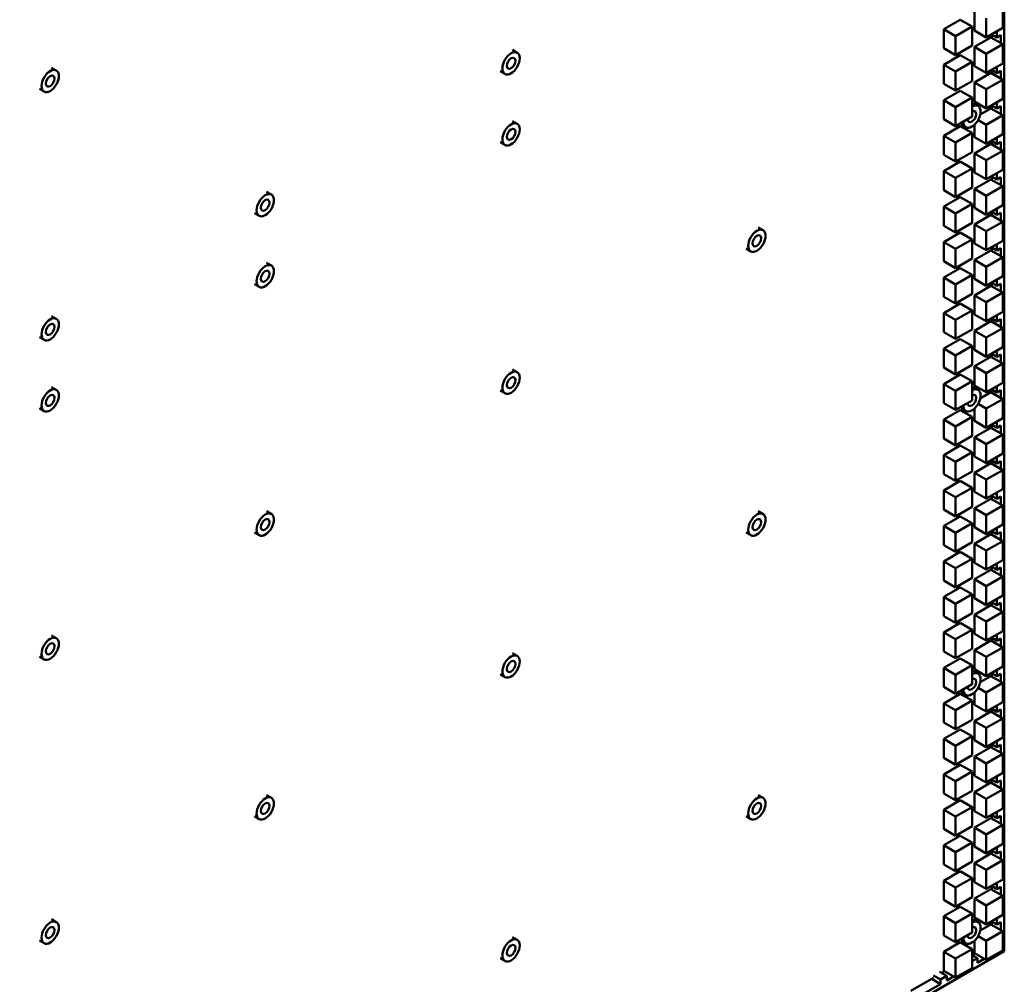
# Model space of a CAD drawing. Header units: millimetres. Extents: x 0 to 6049, y -120 to 1682.
# Tile 209 of 256: x 2166 to 2254, y 466 to 553. Entities that reach past the tile are written whole.
import ezdxf

# ---------------------------------------------------------------- set-up
doc = ezdxf.new("R2010")
doc.units = ezdxf.units.MM
doc.header["$LTSCALE"] = 2
doc.layers.add('Sichtbar (ISO)', color=7, linetype='Continuous', lineweight=50)

msp = doc.modelspace()

# ---------------------------------------------------------------- linework, layer by layer
at = {"layer": 'Sichtbar (ISO)'}
for p, q in [((2254.318, 468.998), (2254.318, 672.959)), ((2251.631, 553.475), (2251.631, 551.76)), ((2254.176, 552.005), (2254.176, 553.72)), ((2250.353, 552.738), (2248.868, 551.88)), ((2250.353, 552.738), (2251.414, 552.125)), ((2252.691, 552.863), (2252.691, 551.148)), ((2248.868, 551.88), (2248.868, 550.166)), ((2248.868, 551.88), (2249.929, 551.268)), ((2251.414, 552.125), (2249.929, 551.268)), ((2251.414, 550.411), (2251.414, 552.125)), ((2251.631, 551.76), (2252.691, 551.148)), ((2252.691, 551.148), (2254.176, 552.005)), ((2253.153, 551.415), (2253.646, 551.13)), ((2253.186, 551.102), (2253.186, 551.395)), ((2253.646, 551.13), (2253.646, 551.699)), ((2249.929, 551.268), (2249.929, 549.553)), ((2253.115, 551.143), (2251.631, 550.286)), ((2254.176, 550.531), (2252.691, 549.673)), ((2253.115, 551.143), (2254.176, 550.531)), ((2253.999, 551.334), (2253.646, 551.13)), ((2253.999, 551.334), (2253.999, 550.633)), ((2254.176, 548.816), (2254.176, 550.531)), ((2210.108, 550.017), (2210.532, 549.772)), ((2248.868, 550.166), (2249.929, 549.553)), ((2249.929, 549.553), (2251.414, 550.411)), ((2251.631, 550.286), (2251.631, 548.571)), ((2251.631, 550.286), (2252.691, 549.673)), ((2252.691, 549.673), (2252.691, 547.959)), ((2250.353, 549.548), (2248.868, 548.691)), ((2251.414, 548.936), (2249.929, 548.079)), ((2250.353, 549.548), (2251.414, 548.936)), ((2251.414, 547.221), (2251.414, 548.936)), ((2252.691, 547.959), (2254.176, 548.816)), ((2168.678, 548.422), (2169.102, 548.177)), ((2209.008, 548.111), (2209.432, 547.866)), ((2248.868, 548.691), (2248.868, 546.976)), ((2248.868, 548.691), (2249.929, 548.079)), ((2249.929, 548.079), (2249.929, 546.364)), ((2251.631, 548.571), (2252.691, 547.959)), ((2253.115, 547.954), (2251.631, 547.096)), ((2253.115, 547.954), (2254.176, 547.341)), ((2253.153, 548.225), (2253.646, 547.941)), ((2253.186, 547.913), (2253.186, 548.206)), ((2253.646, 547.941), (2253.646, 548.51)), ((2253.999, 548.145), (2253.646, 547.941)), ((2253.999, 548.145), (2253.999, 547.443)), ((2248.868, 546.976), (2249.929, 546.364)), ((2249.929, 546.364), (2251.414, 547.221)), ((2251.631, 547.096), (2251.631, 545.382)), ((2251.631, 547.096), (2252.691, 546.484)), ((2254.176, 547.341), (2252.691, 546.484)), ((2254.176, 545.627), (2254.176, 547.341)), ((2167.578, 546.517), (2168.002, 546.272)), ((2250.353, 546.359), (2248.868, 545.502)), ((2250.353, 546.359), (2251.414, 545.746)), ((2252.691, 546.484), (2252.691, 544.769)), ((2248.868, 545.502), (2248.868, 543.787)), ((2248.868, 545.502), (2249.929, 544.889)), ((2251.414, 545.746), (2249.929, 544.889)), ((2251.414, 544.032), (2251.414, 545.746)), ((2251.537, 545.226), (2251.961, 544.981)), ((2251.631, 545.382), (2252.691, 544.769)), ((2252.691, 544.769), (2254.176, 545.627)), ((2253.646, 544.751), (2253.646, 545.32)), ((2249.929, 544.889), (2249.929, 543.175)), ((2253.115, 544.764), (2252.159, 544.212)), ((2253.115, 544.764), (2254.176, 544.152)), ((2253.153, 545.036), (2253.646, 544.751)), ((2253.186, 544.723), (2253.186, 545.017)), ((2253.999, 544.955), (2253.646, 544.751)), ((2253.999, 544.955), (2253.999, 544.254)), ((2210.108, 543.632), (2210.532, 543.387)), ((2248.868, 543.787), (2249.929, 543.175)), ((2249.929, 543.175), (2251.414, 544.032)), ((2251.963, 543.715), (2252.691, 543.294)), ((2254.176, 544.152), (2252.691, 543.294)), ((2254.176, 542.437), (2254.176, 544.152)), ((2250.353, 543.169), (2248.868, 542.312)), ((2251.414, 542.557), (2249.929, 541.7)), ((2250.353, 543.169), (2251.414, 542.557)), ((2250.437, 543.321), (2250.861, 543.076)), ((2251.414, 540.842), (2251.414, 542.557)), ((2251.631, 543.294), (2251.631, 542.192)), ((2252.691, 543.294), (2252.691, 541.58)), ((2209.008, 541.726), (2209.432, 541.481)), ((2248.868, 542.312), (2248.868, 540.597)), ((2248.868, 542.312), (2249.929, 541.7)), ((2249.929, 541.7), (2249.929, 539.985)), ((2251.631, 542.192), (2252.691, 541.58)), ((2252.691, 541.58), (2254.176, 542.437)), ((2253.153, 541.846), (2253.646, 541.562)), ((2253.186, 541.534), (2253.186, 541.827)), ((2253.646, 541.562), (2253.646, 542.131)), ((2253.999, 541.766), (2253.646, 541.562)), ((2253.999, 541.766), (2253.999, 541.064)), ((2249.929, 539.985), (2251.414, 540.842)), ((2253.115, 541.575), (2251.631, 540.717)), ((2254.176, 540.962), (2252.691, 540.105)), ((2253.115, 541.575), (2254.176, 540.962)), ((2254.176, 539.248), (2254.176, 540.962)), ((2248.868, 540.597), (2249.929, 539.985)), ((2250.353, 539.98), (2248.868, 539.123)), ((2250.353, 539.98), (2251.414, 539.368)), ((2251.631, 540.717), (2251.631, 539.003)), ((2251.631, 540.717), (2252.691, 540.105)), ((2252.691, 540.105), (2252.691, 538.39)), ((2248.868, 539.123), (2248.868, 537.408)), ((2248.868, 539.123), (2249.929, 538.51)), ((2251.414, 539.368), (2249.929, 538.51)), ((2251.414, 537.653), (2251.414, 539.368)), ((2251.631, 539.003), (2252.691, 538.39)), ((2252.691, 538.39), (2254.176, 539.248)), ((2249.929, 538.51), (2249.929, 536.796)), ((2253.115, 538.385), (2251.631, 537.528)), ((2253.115, 538.385), (2254.176, 537.773)), ((2253.153, 538.657), (2253.646, 538.373)), ((2253.186, 538.344), (2253.186, 538.638)), ((2253.646, 538.373), (2253.646, 538.942)), ((2253.999, 538.577), (2253.646, 538.373)), ((2253.999, 538.577), (2253.999, 537.875)), ((2188.012, 537.26), (2188.436, 537.015)), ((2248.868, 537.408), (2249.929, 536.796)), ((2249.929, 536.796), (2251.414, 537.653)), ((2251.631, 537.528), (2251.631, 535.813)), ((2251.631, 537.528), (2252.691, 536.916)), ((2254.176, 537.773), (2252.691, 536.916)), ((2254.176, 536.058), (2254.176, 537.773)), ((2250.353, 536.791), (2248.868, 535.933)), ((2250.353, 536.791), (2251.414, 536.178)), ((2252.691, 536.916), (2252.691, 535.201)), ((2248.868, 535.933), (2248.868, 534.219)), ((2248.868, 535.933), (2249.929, 535.321)), ((2251.414, 536.178), (2249.929, 535.321)), ((2251.414, 534.464), (2251.414, 536.178)), ((2251.631, 535.813), (2252.691, 535.201)), ((2252.691, 535.201), (2254.176, 536.058)), ((2253.153, 535.468), (2253.646, 535.184)), ((2253.646, 535.184), (2253.646, 535.752)), ((2186.912, 535.354), (2187.336, 535.11)), ((2249.929, 535.321), (2249.929, 533.606)), ((2253.115, 535.196), (2251.631, 534.339)), ((2254.176, 534.583), (2252.691, 533.726)), ((2253.115, 535.196), (2254.176, 534.583)), ((2253.186, 535.155), (2253.186, 535.449)), ((2253.999, 535.388), (2253.646, 535.184)), ((2253.999, 535.388), (2253.999, 534.686)), ((2254.176, 532.869), (2254.176, 534.583)), ((2232.203, 534.064), (2232.628, 533.819)), ((2248.868, 534.219), (2249.929, 533.606)), ((2249.929, 533.606), (2251.414, 534.464)), ((2251.631, 534.339), (2251.631, 532.624)), ((2251.631, 534.339), (2252.691, 533.726)), ((2252.691, 533.726), (2252.691, 532.011)), ((2250.353, 533.601), (2248.868, 532.744)), ((2251.414, 532.989), (2249.929, 532.131)), ((2250.353, 533.601), (2251.414, 532.989)), ((2251.414, 531.274), (2251.414, 532.989)), ((2252.691, 532.011), (2254.176, 532.869)), ((2231.103, 532.159), (2231.528, 531.914)), ((2248.868, 532.744), (2248.868, 531.029)), ((2248.868, 532.744), (2249.929, 532.131)), ((2249.929, 532.131), (2249.929, 530.417)), ((2251.631, 532.624), (2252.691, 532.011)), ((2253.115, 532.006), (2251.631, 531.149)), ((2253.115, 532.006), (2254.176, 531.394)), ((2253.154, 532.278), (2253.646, 531.994)), ((2253.186, 531.966), (2253.186, 532.26)), ((2253.646, 531.994), (2253.646, 532.563)), ((2253.999, 532.198), (2253.646, 531.994)), ((2253.999, 532.198), (2253.999, 531.496)), ((2249.929, 530.417), (2251.414, 531.274)), ((2251.631, 531.149), (2251.631, 529.434)), ((2251.631, 531.149), (2252.691, 530.537)), ((2254.176, 531.394), (2252.691, 530.537)), ((2254.176, 529.679), (2254.176, 531.394)), ((2188.012, 530.875), (2188.436, 530.63)), ((2248.868, 531.029), (2249.929, 530.417)), ((2250.353, 530.412), (2248.868, 529.554)), ((2250.353, 530.412), (2251.414, 529.799)), ((2252.691, 530.537), (2252.691, 528.822)), ((2248.868, 529.554), (2248.868, 527.84)), ((2248.868, 529.554), (2249.929, 528.942)), ((2251.414, 529.799), (2249.929, 528.942)), ((2251.414, 528.085), (2251.414, 529.799)), ((2251.631, 529.434), (2252.691, 528.822)), ((2252.691, 528.822), (2254.176, 529.679)), ((2253.646, 528.805), (2253.646, 529.373)), ((2186.912, 528.969), (2187.336, 528.725)), ((2249.929, 528.942), (2249.929, 527.227)), ((2253.115, 528.817), (2251.631, 527.96)), ((2253.115, 528.817), (2254.176, 528.205)), ((2253.154, 529.089), (2253.646, 528.805)), ((2253.186, 528.776), (2253.186, 529.07)), ((2253.999, 529.009), (2253.646, 528.805)), ((2253.999, 529.009), (2253.999, 528.307)), ((2248.868, 527.84), (2249.929, 527.227)), ((2249.929, 527.227), (2251.414, 528.085)), ((2251.631, 527.96), (2251.631, 526.245)), ((2251.631, 527.96), (2252.691, 527.347)), ((2254.176, 528.205), (2252.691, 527.347)), ((2254.176, 526.49), (2254.176, 528.205)), ((2250.353, 527.222), (2248.868, 526.365)), ((2251.414, 526.61), (2249.929, 525.753)), ((2250.353, 527.222), (2251.414, 526.61)), ((2251.414, 524.895), (2251.414, 526.61)), ((2252.691, 527.347), (2252.691, 525.633)), ((2168.678, 526.097), (2169.102, 525.852)), ((2248.868, 526.365), (2248.868, 524.65)), ((2248.868, 526.365), (2249.929, 525.753)), ((2249.929, 525.753), (2249.929, 524.038)), ((2251.631, 526.245), (2252.691, 525.633)), ((2252.691, 525.633), (2254.176, 526.49)), ((2253.154, 525.9), (2253.646, 525.616)), ((2253.186, 525.587), (2253.186, 525.881)), ((2253.646, 525.616), (2253.646, 526.184)), ((2253.999, 525.82), (2253.646, 525.616)), ((2253.999, 525.82), (2253.999, 525.117)), ((2249.929, 524.038), (2251.414, 524.895)), ((2253.115, 525.628), (2251.631, 524.77)), ((2254.176, 525.015), (2252.691, 524.158)), ((2253.115, 525.628), (2254.176, 525.015)), ((2254.176, 523.3), (2254.176, 525.015)), ((2167.578, 524.192), (2168.002, 523.947)), ((2248.868, 524.65), (2249.929, 524.038)), ((2250.353, 524.033), (2248.868, 523.175)), ((2250.353, 524.033), (2251.414, 523.42)), ((2251.631, 524.77), (2251.631, 523.056)), ((2251.631, 524.77), (2252.691, 524.158)), ((2252.691, 524.158), (2252.691, 522.443)), ((2248.868, 523.175), (2248.868, 521.461)), ((2248.868, 523.175), (2249.929, 522.563)), ((2251.414, 523.42), (2249.929, 522.563)), ((2251.414, 521.706), (2251.414, 523.42)), ((2252.691, 522.443), (2254.176, 523.3)), ((2249.929, 522.563), (2249.929, 520.848)), ((2251.631, 523.056), (2252.691, 522.443)), ((2253.115, 522.438), (2251.631, 521.581)), ((2253.115, 522.438), (2254.176, 521.826)), ((2253.154, 522.71), (2253.646, 522.427)), ((2253.186, 522.397), (2253.186, 522.692)), ((2253.646, 522.427), (2253.646, 522.994)), ((2253.999, 522.631), (2253.646, 522.427)), ((2253.999, 522.631), (2253.999, 521.928)), ((2210.108, 521.307), (2210.532, 521.062)), ((2248.868, 521.461), (2249.929, 520.848)), ((2249.929, 520.848), (2251.414, 521.706)), ((2251.631, 521.581), (2251.631, 519.866)), ((2251.631, 521.581), (2252.691, 520.968)), ((2254.176, 521.826), (2252.691, 520.968)), ((2254.176, 520.111), (2254.176, 521.826)), ((2250.353, 520.843), (2248.868, 519.986)), ((2250.353, 520.843), (2251.414, 520.231)), ((2252.691, 520.968), (2252.691, 519.254)), ((2168.678, 519.712), (2169.102, 519.467)), ((2248.868, 519.986), (2248.868, 518.271)), ((2248.868, 519.986), (2249.929, 519.374)), ((2251.414, 520.231), (2249.929, 519.374)), ((2251.414, 518.516), (2251.414, 520.231)), ((2251.537, 519.712), (2251.961, 519.467)), ((2251.631, 519.866), (2252.691, 519.254)), ((2252.691, 519.254), (2254.176, 520.111)), ((2253.646, 519.237), (2253.646, 519.805)), ((2209.008, 519.402), (2209.432, 519.157)), ((2249.929, 519.374), (2249.929, 517.659)), ((2253.115, 519.249), (2252.158, 518.696)), ((2253.115, 519.249), (2254.176, 518.636)), ((2253.154, 519.521), (2253.646, 519.237)), ((2253.186, 519.208), (2253.186, 519.503)), ((2253.999, 519.442), (2253.646, 519.237)), ((2253.999, 519.442), (2253.999, 518.738)), ((2167.578, 517.807), (2168.002, 517.562)), ((2248.868, 518.271), (2249.929, 517.659)), ((2249.929, 517.659), (2251.414, 518.516)), ((2250.437, 517.807), (2250.861, 517.562)), ((2251.631, 517.78), (2251.631, 516.677)), ((2251.963, 518.2), (2252.691, 517.779)), ((2254.176, 518.636), (2252.691, 517.779)), ((2252.691, 517.779), (2252.691, 516.064)), ((2254.176, 516.922), (2254.176, 518.636)), ((2250.353, 517.654), (2248.868, 516.797)), ((2251.414, 517.042), (2249.929, 516.184)), ((2250.353, 517.654), (2251.414, 517.042)), ((2251.414, 515.327), (2251.414, 517.042)), ((2252.691, 516.064), (2254.176, 516.922)), ((2248.868, 516.797), (2248.868, 515.082)), ((2248.868, 516.797), (2249.929, 516.184)), ((2249.929, 516.184), (2249.929, 514.47)), ((2251.631, 516.677), (2252.691, 516.064)), ((2253.115, 516.059), (2251.631, 515.202)), ((2253.115, 516.059), (2254.176, 515.447)), ((2253.155, 516.332), (2253.646, 516.048)), ((2253.186, 516.018), (2253.186, 516.314)), ((2253.646, 516.048), (2253.646, 516.615)), ((2253.999, 516.252), (2253.646, 516.048)), ((2253.999, 516.252), (2253.999, 515.549)), ((2249.929, 514.47), (2251.414, 515.327)), ((2251.631, 515.202), (2251.631, 513.487)), ((2251.631, 515.202), (2252.691, 514.589)), ((2254.176, 515.447), (2252.691, 514.589)), ((2254.176, 513.732), (2254.176, 515.447)), ((2248.868, 515.082), (2249.929, 514.47)), ((2250.353, 514.464), (2248.868, 513.607)), ((2250.353, 514.464), (2251.414, 513.852)), ((2252.691, 514.589), (2252.691, 512.875)), ((2248.868, 513.607), (2248.868, 511.893)), ((2248.868, 513.607), (2249.929, 512.995)), ((2251.414, 513.852), (2249.929, 512.995)), ((2251.414, 512.137), (2251.414, 513.852)), ((2251.631, 513.487), (2252.691, 512.875)), ((2252.691, 512.875), (2254.176, 513.732)), ((2253.646, 512.859), (2253.646, 513.426)), ((2249.929, 512.995), (2249.929, 511.28)), ((2253.115, 512.87), (2251.631, 512.012)), ((2253.115, 512.87), (2254.176, 512.257)), ((2253.155, 513.142), (2253.646, 512.859)), ((2253.186, 512.829), (2253.186, 513.124)), ((2253.999, 513.063), (2253.646, 512.859)), ((2253.999, 513.063), (2253.999, 512.359)), ((2248.868, 511.893), (2249.929, 511.28)), ((2249.929, 511.28), (2251.414, 512.137)), ((2251.631, 512.012), (2251.631, 510.298)), ((2251.631, 512.012), (2252.691, 511.4)), ((2254.176, 512.257), (2252.691, 511.4)), ((2254.176, 510.543), (2254.176, 512.257)), ((2250.353, 511.275), (2248.868, 510.418)), ((2250.353, 511.275), (2251.414, 510.663)), ((2252.691, 511.4), (2252.691, 509.685)), ((2248.868, 510.418), (2248.868, 508.703)), ((2248.868, 510.418), (2249.929, 509.805)), ((2251.414, 510.663), (2249.929, 509.805)), ((2249.929, 509.805), (2249.929, 508.091)), ((2251.414, 508.948), (2251.414, 510.663)), ((2251.631, 510.298), (2252.691, 509.685)), ((2252.691, 509.685), (2254.176, 510.543)), ((2253.155, 509.953), (2253.646, 509.67)), ((2253.186, 509.639), (2253.186, 509.935)), ((2253.646, 509.67), (2253.646, 510.237)), ((2253.999, 509.874), (2253.646, 509.67)), ((2253.999, 509.874), (2253.999, 509.17)), ((2249.929, 508.091), (2251.414, 508.948)), ((2253.115, 509.68), (2251.631, 508.823)), ((2254.176, 509.068), (2252.691, 508.211)), ((2253.115, 509.68), (2254.176, 509.068)), ((2254.176, 507.353), (2254.176, 509.068)), ((2188.012, 508.55), (2188.436, 508.305)), ((2232.203, 508.55), (2232.628, 508.305)), ((2248.868, 508.703), (2249.929, 508.091)), ((2250.353, 508.086), (2248.868, 507.228)), ((2250.353, 508.086), (2251.414, 507.473)), ((2251.631, 508.823), (2251.631, 507.108)), ((2251.631, 508.823), (2252.691, 508.211)), ((2252.691, 508.211), (2252.691, 506.496)), ((2248.868, 507.228), (2248.868, 505.514)), ((2248.868, 507.228), (2249.929, 506.616)), ((2251.414, 507.473), (2249.929, 506.616)), ((2251.414, 505.759), (2251.414, 507.473)), ((2252.691, 506.496), (2254.176, 507.353)), ((2186.912, 506.645), (2187.336, 506.4)), ((2231.103, 506.645), (2231.528, 506.4)), ((2249.929, 506.616), (2249.929, 504.901)), ((2251.631, 507.108), (2252.691, 506.496)), ((2253.115, 506.491), (2251.631, 505.634)), ((2253.115, 506.491), (2254.176, 505.878)), ((2253.155, 506.764), (2253.646, 506.48)), ((2253.186, 506.45), (2253.186, 506.746)), ((2253.646, 506.48), (2253.646, 507.047)), ((2253.999, 506.685), (2253.646, 506.48)), ((2253.999, 506.685), (2253.999, 505.981)), ((2248.868, 505.514), (2249.929, 504.901)), ((2249.929, 504.901), (2251.414, 505.759)), ((2251.631, 505.634), (2251.631, 503.919)), ((2251.631, 505.634), (2252.691, 505.021)), ((2254.176, 505.878), (2252.691, 505.021)), ((2254.176, 504.164), (2254.176, 505.878)), ((2250.353, 504.896), (2248.868, 504.039)), ((2250.353, 504.896), (2251.414, 504.284)), ((2252.691, 505.021), (2252.691, 503.307)), ((2248.868, 504.039), (2248.868, 502.324)), ((2248.868, 504.039), (2249.929, 503.426)), ((2251.414, 504.284), (2249.929, 503.426)), ((2251.414, 502.569), (2251.414, 504.284)), ((2251.631, 503.919), (2252.691, 503.307)), ((2252.691, 503.307), (2254.176, 504.164)), ((2253.646, 503.291), (2253.646, 503.858)), ((2249.929, 503.426), (2249.929, 501.712)), ((2253.115, 503.301), (2251.631, 502.444)), ((2253.115, 503.301), (2254.176, 502.689)), ((2253.155, 503.574), (2253.646, 503.291)), ((2253.186, 503.261), (2253.186, 503.557)), ((2253.999, 503.495), (2253.646, 503.291)), ((2253.999, 503.495), (2253.999, 502.791)), ((2248.868, 502.324), (2249.929, 501.712)), ((2249.929, 501.712), (2251.414, 502.569)), ((2251.631, 502.444), (2251.631, 500.729)), ((2251.631, 502.444), (2252.691, 501.832)), ((2254.176, 502.689), (2252.691, 501.832)), ((2252.691, 501.832), (2252.691, 500.117)), ((2254.176, 500.974), (2254.176, 502.689)), ((2250.353, 501.707), (2248.868, 500.849)), ((2251.414, 501.094), (2249.929, 500.237)), ((2250.353, 501.707), (2251.414, 501.094)), ((2251.414, 499.38), (2251.414, 501.094)), ((2252.691, 500.117), (2254.176, 500.974)), ((2248.868, 500.849), (2248.868, 499.135)), ((2248.868, 500.849), (2249.929, 500.237)), ((2249.929, 500.237), (2249.929, 498.522)), ((2251.631, 500.729), (2252.691, 500.117)), ((2253.115, 500.112), (2251.631, 499.255)), ((2253.115, 500.112), (2254.176, 499.5)), ((2253.155, 500.385), (2253.646, 500.102)), ((2253.186, 500.071), (2253.186, 500.367)), ((2253.646, 500.102), (2253.646, 500.668)), ((2253.999, 500.306), (2253.646, 500.102)), ((2253.999, 500.306), (2253.999, 499.602)), ((2249.929, 498.522), (2251.414, 499.38)), ((2251.631, 499.255), (2251.631, 497.54)), ((2251.631, 499.255), (2252.691, 498.642)), ((2254.176, 499.5), (2252.691, 498.642)), ((2254.176, 497.785), (2254.176, 499.5)), ((2248.868, 499.135), (2249.929, 498.522)), ((2250.353, 498.517), (2248.868, 497.66)), ((2250.353, 498.517), (2251.414, 497.905)), ((2252.691, 498.642), (2252.691, 496.928)), ((2248.868, 497.66), (2248.868, 495.945)), ((2248.868, 497.66), (2249.929, 497.048)), ((2251.414, 497.905), (2249.929, 497.048)), ((2251.414, 496.19), (2251.414, 497.905)), ((2251.631, 497.54), (2252.691, 496.928)), ((2252.691, 496.928), (2254.176, 497.785)), ((2253.646, 496.913), (2253.646, 497.479)), ((2168.678, 497.388), (2169.102, 497.143)), ((2249.929, 497.048), (2249.929, 495.333)), ((2253.115, 496.923), (2251.631, 496.065)), ((2253.115, 496.923), (2254.176, 496.31)), ((2253.156, 497.196), (2253.646, 496.913)), ((2253.186, 496.882), (2253.186, 497.178)), ((2253.999, 497.117), (2253.646, 496.913)), ((2253.999, 497.117), (2253.999, 496.412)), ((2210.108, 495.793), (2210.532, 495.548)), ((2248.868, 495.945), (2249.929, 495.333)), ((2249.929, 495.333), (2251.414, 496.19)), ((2251.631, 496.065), (2251.631, 494.351)), ((2251.631, 496.065), (2252.691, 495.453)), ((2254.176, 496.31), (2252.691, 495.453)), ((2254.176, 494.596), (2254.176, 496.31)), ((2167.578, 495.483), (2168.002, 495.238)), ((2250.353, 495.328), (2248.868, 494.471)), ((2250.353, 495.328), (2251.414, 494.715)), ((2252.691, 495.453), (2252.691, 493.738)), ((2209.008, 493.888), (2209.432, 493.643)), ((2248.868, 494.471), (2248.868, 492.756)), ((2248.868, 494.471), (2249.929, 493.858)), ((2251.414, 494.715), (2249.929, 493.858)), ((2251.414, 493.001), (2251.414, 494.715)), ((2251.537, 494.198), (2251.961, 493.954)), ((2251.631, 494.351), (2252.691, 493.738)), ((2252.691, 493.738), (2254.176, 494.596)), ((2253.156, 494.006), (2253.646, 493.724)), ((2253.186, 493.692), (2253.186, 493.989)), ((2253.646, 493.724), (2253.646, 494.289)), ((2253.999, 493.928), (2253.646, 493.724)), ((2253.999, 493.928), (2253.999, 493.223)), ((2249.929, 493.858), (2249.929, 492.143)), ((2249.929, 492.143), (2251.414, 493.001)), ((2253.115, 493.733), (2252.158, 493.18)), ((2254.176, 493.121), (2252.691, 492.263)), ((2253.115, 493.733), (2254.176, 493.121)), ((2254.176, 491.406), (2254.176, 493.121)), ((2248.868, 492.756), (2249.929, 492.143)), ((2250.353, 492.138), (2248.868, 491.281)), ((2250.353, 492.138), (2251.414, 491.526)), ((2250.437, 492.293), (2250.861, 492.048)), ((2251.631, 492.266), (2251.631, 491.161)), ((2251.962, 492.684), (2252.691, 492.263)), ((2252.691, 492.263), (2252.691, 490.549)), ((2248.868, 491.281), (2248.868, 489.566)), ((2248.868, 491.281), (2249.929, 490.669)), ((2251.414, 491.526), (2249.929, 490.669)), ((2251.414, 489.811), (2251.414, 491.526)), ((2252.691, 490.549), (2254.176, 491.406)), ((2249.929, 490.669), (2249.929, 488.954)), ((2251.631, 491.161), (2252.691, 490.549)), ((2253.115, 490.544), (2251.631, 489.686)), ((2253.115, 490.544), (2254.176, 489.931)), ((2253.156, 490.817), (2253.646, 490.534)), ((2253.186, 490.503), (2253.186, 490.8)), ((2253.646, 490.534), (2253.646, 491.1)), ((2253.999, 490.738), (2253.646, 490.534)), ((2253.999, 490.738), (2253.999, 490.033)), ((2248.868, 489.566), (2249.929, 488.954)), ((2249.929, 488.954), (2251.414, 489.811)), ((2251.631, 489.686), (2251.631, 487.972)), ((2251.631, 489.686), (2252.691, 489.074)), ((2254.176, 489.931), (2252.691, 489.074)), ((2254.176, 488.217), (2254.176, 489.931)), ((2250.353, 488.949), (2248.868, 488.092)), ((2250.353, 488.949), (2251.414, 488.337)), ((2252.691, 489.074), (2252.691, 487.359)), ((2248.868, 488.092), (2248.868, 486.377)), ((2248.868, 488.092), (2249.929, 487.479)), ((2251.414, 488.337), (2249.929, 487.479)), ((2251.414, 486.622), (2251.414, 488.337)), ((2251.631, 487.972), (2252.691, 487.359)), ((2252.691, 487.359), (2254.176, 488.217)), ((2253.646, 487.345), (2253.646, 487.91)), ((2249.929, 487.479), (2249.929, 485.765)), ((2253.115, 487.354), (2251.631, 486.497)), ((2253.115, 487.354), (2254.176, 486.742)), ((2253.156, 487.628), (2253.646, 487.345)), ((2253.186, 487.313), (2253.186, 487.61)), ((2253.999, 487.549), (2253.646, 487.345)), ((2253.999, 487.549), (2253.999, 486.844)), ((2248.868, 486.377), (2249.929, 485.765)), ((2249.929, 485.765), (2251.414, 486.622)), ((2251.631, 486.497), (2251.631, 484.782)), ((2251.631, 486.497), (2252.691, 485.885)), ((2254.176, 486.742), (2252.691, 485.885)), ((2254.176, 485.027), (2254.176, 486.742)), ((2250.353, 485.76), (2248.868, 484.902)), ((2251.414, 485.147), (2249.929, 484.29)), ((2250.353, 485.76), (2251.414, 485.147)), ((2251.414, 483.432), (2251.414, 485.147)), ((2252.691, 485.885), (2252.691, 484.17)), ((2252.691, 484.17), (2254.176, 485.027)), ((2248.868, 484.902), (2248.868, 483.188)), ((2248.868, 484.902), (2249.929, 484.29)), ((2249.929, 484.29), (2249.929, 482.575)), ((2251.631, 484.782), (2252.691, 484.17)), ((2253.115, 484.165), (2251.631, 483.307)), ((2253.115, 484.165), (2254.176, 483.552)), ((2253.156, 484.438), (2253.646, 484.156)), ((2253.186, 484.124), (2253.186, 484.421)), ((2253.646, 484.156), (2253.646, 484.721)), ((2253.999, 484.36), (2253.646, 484.156)), ((2253.999, 484.36), (2253.999, 483.654)), ((2249.929, 482.575), (2251.414, 483.432)), ((2251.631, 483.307), (2251.631, 481.593)), ((2251.631, 483.307), (2252.691, 482.695)), ((2254.176, 483.552), (2252.691, 482.695)), ((2254.176, 481.838), (2254.176, 483.552)), ((2188.012, 483.036), (2188.436, 482.791)), ((2232.203, 483.036), (2232.628, 482.791)), ((2248.868, 483.188), (2249.929, 482.575)), ((2250.353, 482.57), (2248.868, 481.713)), ((2250.353, 482.57), (2251.414, 481.958)), ((2252.691, 482.695), (2252.691, 480.98)), ((2248.868, 481.713), (2248.868, 479.998)), ((2248.868, 481.713), (2249.929, 481.1)), ((2251.414, 481.958), (2249.929, 481.1)), ((2251.414, 480.243), (2251.414, 481.958)), ((2251.631, 481.593), (2252.691, 480.98)), ((2252.691, 480.98), (2254.176, 481.838)), ((2253.646, 480.967), (2253.646, 481.532)), ((2186.912, 481.131), (2187.336, 480.886)), ((2231.103, 481.131), (2231.528, 480.886)), ((2249.929, 481.1), (2249.929, 479.386)), ((2253.115, 480.975), (2251.631, 480.118)), ((2253.115, 480.975), (2254.176, 480.363)), ((2253.156, 481.249), (2253.646, 480.967)), ((2253.186, 480.935), (2253.186, 481.232)), ((2253.999, 481.171), (2253.646, 480.967)), ((2253.999, 481.171), (2253.999, 480.465)), ((2248.868, 479.998), (2249.929, 479.386)), ((2249.929, 479.386), (2251.414, 480.243)), ((2251.631, 480.118), (2251.631, 478.403)), ((2251.631, 480.118), (2252.691, 479.506)), ((2254.176, 480.363), (2252.691, 479.506)), ((2254.176, 478.648), (2254.176, 480.363)), ((2250.353, 479.381), (2248.868, 478.523)), ((2250.353, 479.381), (2251.414, 478.768)), ((2252.691, 479.506), (2252.691, 477.791)), ((2248.868, 478.523), (2248.868, 476.809)), ((2248.868, 478.523), (2249.929, 477.911)), ((2251.414, 478.768), (2249.929, 477.911)), ((2251.414, 477.054), (2251.414, 478.768)), ((2251.631, 478.403), (2252.691, 477.791)), ((2252.691, 477.791), (2254.176, 478.648)), ((2253.157, 478.06), (2253.646, 477.777)), ((2253.186, 477.745), (2253.186, 478.043)), ((2253.646, 477.777), (2253.646, 478.342)), ((2253.999, 477.981), (2253.646, 477.777)), ((2253.999, 477.981), (2253.999, 477.276)), ((2249.929, 477.911), (2249.929, 476.196)), ((2249.929, 476.196), (2251.414, 477.054)), ((2253.115, 477.786), (2251.631, 476.929)), ((2254.176, 477.174), (2252.691, 476.316)), ((2253.115, 477.786), (2254.176, 477.174)), ((2254.176, 475.459), (2254.176, 477.174)), ((2248.868, 476.809), (2249.929, 476.196)), ((2250.353, 476.191), (2248.868, 475.334)), ((2250.353, 476.191), (2251.414, 475.579)), ((2251.631, 476.929), (2251.631, 475.214)), ((2251.631, 476.929), (2252.691, 476.316)), ((2252.691, 476.316), (2252.691, 474.602)), ((2248.868, 475.334), (2248.868, 473.619)), ((2248.868, 475.334), (2249.929, 474.721)), ((2251.414, 475.579), (2249.929, 474.721)), ((2251.414, 473.864), (2251.414, 475.579)), ((2252.691, 474.602), (2254.176, 475.459)), ((2249.929, 474.721), (2249.929, 473.007)), ((2251.631, 475.214), (2252.691, 474.602)), ((2253.115, 474.596), (2251.631, 473.739)), ((2253.115, 474.596), (2254.176, 473.984)), ((2253.157, 474.87), (2253.646, 474.588)), ((2253.186, 474.556), (2253.186, 474.853)), ((2253.646, 474.588), (2253.646, 475.153)), ((2253.999, 474.792), (2253.646, 474.588)), ((2253.999, 474.792), (2253.999, 474.086)), ((2248.868, 473.619), (2249.929, 473.007)), ((2249.929, 473.007), (2251.414, 473.864)), ((2251.631, 473.739), (2251.631, 472.025)), ((2251.631, 473.739), (2252.691, 473.127)), ((2254.176, 473.984), (2252.691, 473.127)), ((2254.176, 472.269), (2254.176, 473.984)), ((2250.353, 473.002), (2248.868, 472.144)), ((2250.353, 473.002), (2251.414, 472.389)), ((2252.691, 473.127), (2252.691, 471.412)), ((2168.678, 471.874), (2169.102, 471.629)), ((2248.868, 472.144), (2248.868, 470.43)), ((2248.868, 472.144), (2249.929, 471.532)), ((2251.414, 472.389), (2249.929, 471.532)), ((2251.414, 470.675), (2251.414, 472.389)), ((2251.537, 471.874), (2251.961, 471.629)), ((2251.631, 472.025), (2252.691, 471.412)), ((2252.691, 471.412), (2254.176, 472.269)), ((2253.646, 471.399), (2253.646, 471.963)), ((2249.929, 471.532), (2249.929, 469.817)), ((2253.115, 471.407), (2252.158, 470.854)), ((2253.115, 471.407), (2254.176, 470.795)), ((2253.157, 471.681), (2253.646, 471.399)), ((2253.186, 471.366), (2253.186, 471.664)), ((2253.999, 471.603), (2253.646, 471.399)), ((2253.999, 471.603), (2253.999, 470.897)), ((2167.578, 469.969), (2168.002, 469.724)), ((2210.108, 470.279), (2210.532, 470.034)), ((2248.868, 470.43), (2249.929, 469.817)), ((2249.929, 469.817), (2251.414, 470.675)), ((2250.437, 469.969), (2250.861, 469.724)), ((2251.961, 470.359), (2252.691, 469.937)), ((2254.176, 470.795), (2252.691, 469.937)), ((2254.176, 469.08), (2254.176, 470.795)), ((2250.353, 469.812), (2248.868, 468.955)), ((2251.414, 469.2), (2249.929, 468.343)), ((2250.353, 469.812), (2251.414, 469.2)), ((2251.414, 467.485), (2251.414, 469.2)), ((2251.631, 469.941), (2251.631, 468.835)), ((2252.691, 469.937), (2252.691, 468.223)), ((2077.682, 367.018), (2254.318, 468.998)), ((2209.008, 468.374), (2209.432, 468.129)), ((2248.868, 468.955), (2248.868, 467.24)), ((2248.868, 468.955), (2249.929, 468.343)), ((2249.929, 468.343), (2249.929, 466.628)), ((2251.414, 468.662), (2251.903, 468.38)), ((2251.414, 468.098), (2251.903, 468.38)), ((2251.443, 468.645), (2251.701, 468.794)), ((2251.631, 468.835), (2252.691, 468.223)), ((2251.903, 468.38), (2251.903, 467.972)), ((2252.514, 468.325), (2251.903, 467.972)), ((2252.691, 468.223), (2254.176, 469.08)), ((2249.929, 466.628), (2251.414, 467.485)), ((2245.919, 465.456), (2247.939, 466.622)), ((2248.575, 466.05), (2247.789, 466.536)), ((2247.939, 466.826), (2248.575, 466.459)), ((2248.504, 467.153), (2249.141, 466.785)), ((2248.575, 466.459), (2249.141, 466.785)), ((2248.575, 466.05), (2248.575, 466.459)), ((2248.681, 467.051), (2248.939, 467.2)), ((2248.868, 467.24), (2249.929, 466.628)), ((2249.141, 466.785), (2249.141, 466.377)), ((2249.752, 466.73), (2249.141, 466.377)), ((2248.575, 466.05), (2246.379, 464.782))]:
    msp.add_line(p, q, dxfattribs=at)
for centre, major_axis in [((2209.982, 548.819), (-0.55, -0.953)), ((2209.982, 548.819), (-0.275, -0.476)), ((2168.552, 547.224), (-0.55, -0.953)), ((2168.552, 547.224), (-0.275, -0.476)), ((2209.982, 542.434), (-0.55, -0.953)), ((2209.982, 542.434), (-0.275, -0.476)), ((2187.886, 536.062), (-0.55, -0.953)), ((2187.886, 536.062), (-0.275, -0.476)), ((2232.078, 532.866), (-0.55, -0.953)), ((2232.078, 532.866), (-0.275, -0.476)), ((2187.886, 529.677), (-0.55, -0.953)), ((2187.886, 529.677), (-0.275, -0.476)), ((2168.552, 524.9), (-0.55, -0.953)), ((2168.552, 524.9), (-0.275, -0.476)), ((2209.982, 520.109), (-0.55, -0.953)), ((2209.982, 520.109), (-0.275, -0.476)), ((2168.552, 518.515), (-0.55, -0.953)), ((2168.552, 518.515), (-0.275, -0.476)), ((2187.886, 507.353), (-0.55, -0.953)), ((2232.078, 507.352), (-0.55, -0.953)), ((2187.886, 507.353), (-0.275, -0.476)), ((2232.078, 507.352), (-0.275, -0.476)), ((2168.552, 496.19), (-0.55, -0.953)), ((2168.552, 496.19), (-0.275, -0.476)), ((2209.982, 494.596), (-0.55, -0.953)), ((2209.982, 494.596), (-0.275, -0.476)), ((2187.886, 481.839), (-0.55, -0.953)), ((2187.886, 481.839), (-0.275, -0.476)), ((2232.078, 481.839), (-0.55, -0.953)), ((2232.078, 481.839), (-0.275, -0.476)), ((2168.552, 470.676), (-0.55, -0.953)), ((2168.552, 470.676), (-0.275, -0.476)), ((2209.982, 469.082), (-0.55, -0.953)), ((2209.982, 469.082), (-0.275, -0.476))]:
    msp.add_ellipse(centre, major_axis=major_axis, ratio=0.577351, dxfattribs=at)
for centre, major_axis, start_param, end_param in [((2251.411, 544.029), (0.55, 0.953), 2.354376, 7.065176), ((2251.411, 544.029), (-0.275, -0.476), 5.49415, 10.203362), ((2251.411, 518.515), (0.55, 0.953), 2.356195, 7.065176), ((2251.411, 518.515), (-0.275, -0.476), 5.497786, 10.203362), ((2251.411, 493.001), (0.55, 0.953), 2.358012, 7.065176), ((2251.411, 493.001), (-0.275, -0.476), 5.501422, 10.203362), ((2251.411, 470.676), (0.55, 0.953), 2.359603, 7.065176), ((2251.411, 470.676), (-0.275, -0.476), 5.504604, 10.203362)]:
    msp.add_ellipse(centre, major_axis=major_axis, ratio=0.577351, start_param=start_param, end_param=end_param, dxfattribs=at)

doc.saveas('drawing.dxf')
